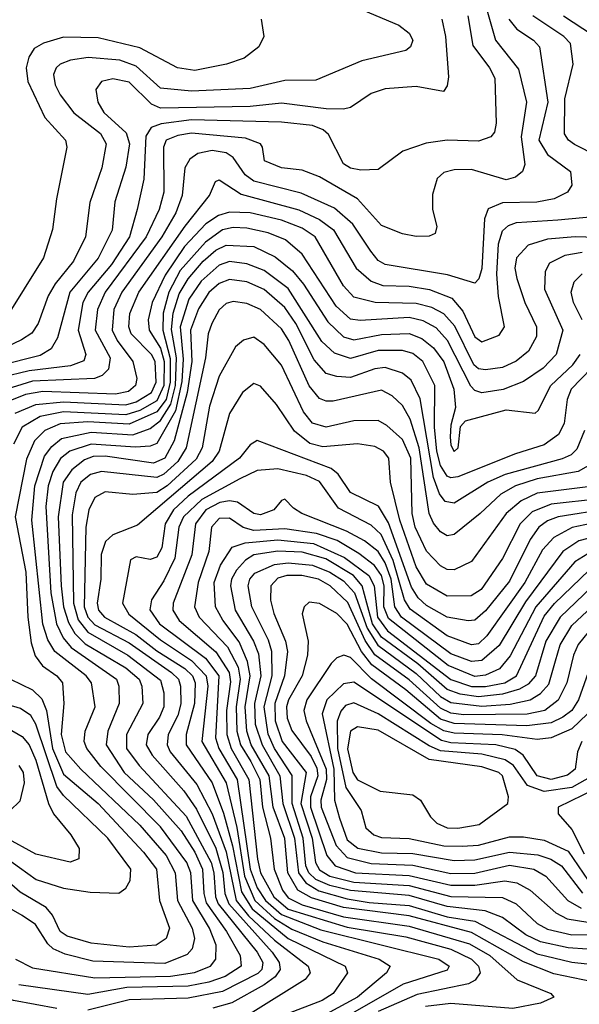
# Model space of a CAD drawing. Extents: x 997026 to 1115308, y 536381 to 619039.
# Tile 231 of 256: x 1027398 to 1029017, y 580094 to 582944. Entities that reach past the tile are written whole.
import ezdxf

# ---------------------------------------------------------------- set-up
doc = ezdxf.new("R2010")
doc.units = 0

msp = doc.modelspace()

# ---------------------------------------------------------------- linework, layer by layer
at = {"layer": '0CON20XD'}
for points in [[(1028745.8, 582985.8), (1028774.1, 582885), (1028841.1, 582801.1), (1028864.4, 582705), (1028849, 582605), (1028859, 582525), (1028852.7, 582505), (1028832.3, 582487.7), (1028805, 582480.3), (1028705, 582510.5), (1028655, 582509.7), (1028625, 582501.8), (1028606, 582484), (1028592.4, 582437.6), (1028591.8, 582395), (1028604.2, 582345), (1028600, 582325), (1028582.4, 582317.6), (1028545, 582316.4), (1028505, 582324), (1028445, 582347.9), (1028374.8, 582425), (1028265, 582489.6), (1028215, 582508.4), (1028155, 582515.3), (1028106, 582535), (1028100.8, 582575), (1028094.2, 582585), (1028051.5, 582601.5), (1027895, 582615.5), (1027855, 582609.1), (1027821.6, 582595), (1027813.7, 582575), (1027814.9, 582445), (1027801.4, 582395), (1027764, 582315), (1027645.6, 582155), (1027622.6, 582105), (1027616.5, 582045), (1027659.7, 581965), (1027655, 581932.7), (1027636.2, 581913.8), (1027614.3, 581905), (1027435, 581898.2), (1027345, 581870.2)], [(1028355, 582987.2), (1028495, 582927.9), (1028524.7, 582904.7), (1028535.3, 582885), (1028528.5, 582865), (1028515, 582854.7), (1028388, 582825)], [(1028694, 582955), (1028708.9, 582868.9), (1028757.1, 582805), (1028772.5, 582775), (1028776, 582644), (1028771.2, 582618.8), (1028760.8, 582605), (1028725, 582592.4), (1028635, 582595.2), (1028573.6, 582586.4), (1028506.7, 582563.3), (1028435, 582510.5), (1028385, 582508.4), (1028355, 582514), (1028335, 582526.9), (1028291.3, 582611.3), (1028275.5, 582625.5), (1028245, 582637.4), (1028155, 582647.8), (1027895, 582653.8), (1027807.5, 582642.5), (1027778.5, 582631.5), (1027763.3, 582606.7), (1027757.2, 582482.8), (1027737.5, 582395), (1027715.9, 582315), (1027663.2, 582235), (1027595.9, 582155), (1027580.9, 582125), (1027566.9, 582045), (1027588.9, 581975), (1027583.5, 581956.5), (1027545, 581941.8), (1027425, 581928), (1027345, 581908.4)], [(1029135.9, 582515), (1029002.6, 582582.6), (1028985.4, 582595.4), (1028973.9, 582613.9), (1028975.1, 582714.9), (1028999.1, 582815), (1028991.7, 582875), (1028971.6, 582895), (1028882.8, 582955)], [(1028971.4, 582955), (1029055, 582900.2)], [(1028619, 582945), (1028629.8, 582895), (1028638.5, 582778.5), (1028635, 582752.5), (1028624, 582736), (1028545, 582751), (1028455, 582743.4), (1028415, 582730.5), (1028355, 582689.5), (1028334.7, 582685.3), (1028284.4, 582685.6), (1028155, 582702.8), (1028065, 582692.3), (1027805, 582687.4), (1027779.2, 582699.2), (1027715, 582762.9), (1027667, 582773), (1027634.8, 582765.2), (1027617.9, 582742.1), (1027623.5, 582705), (1027641.7, 582675), (1027706.2, 582616.2), (1027715.4, 582585), (1027705, 582516.9), (1027673.2, 582416.8), (1027665.5, 582335), (1027625, 582253.9), (1027543.3, 582155), (1027507.2, 582022.8), (1027489.1, 581990.9), (1027457.6, 581972.4), (1027337.5, 581942.5)], [(1028813.2, 582945), (1028836.1, 582916.1), (1028884.5, 582884.5), (1028901.9, 582865), (1028925.4, 582705.4), (1028899.7, 582595), (1028925, 582553.8), (1028991.5, 582505), (1028995.5, 582465), (1028983.1, 582445), (1028944.2, 582425), (1028894.1, 582415.9), (1028795, 582413.8), (1028753.1, 582396.9), (1028742.2, 582367.8), (1028735, 582224.3), (1028726.1, 582193.9), (1028715, 582181.6), (1028635.4, 582205.4), (1028455.6, 582235), (1028435, 582246.8), (1028414, 582274), (1028362.1, 582352.1), (1028308.6, 582398.6), (1028212, 582442), (1028075, 582476.2), (1028050.3, 582495), (1028015.5, 582545.5), (1027995, 582558.9), (1027954.6, 582565.4), (1027913.6, 582556.4), (1027890.1, 582539.9), (1027875.9, 582515), (1027867.5, 582435), (1027849.2, 582385), (1027809.4, 582315), (1027693, 582155), (1027669.8, 582105), (1027665.1, 582045), (1027680.1, 582015), (1027725.5, 581955), (1027736.6, 581905), (1027733.3, 581885), (1027712.3, 581867.7), (1027675, 581860.3), (1027465, 581867.7), (1027415, 581859.5), (1027365, 581838.8)], [(1028096, 582945), (1028104.3, 582895), (1028089.4, 582865), (1028047.4, 582832.6), (1027996.2, 582815), (1027905, 582796.8), (1027854.3, 582805), (1027745, 582862.3), (1027625, 582891.5), (1027525, 582893), (1027466.4, 582876.4)], [(1027466.4, 582876.4), (1027439.9, 582860.1), (1027424.5, 582835.5), (1027417.1, 582805), (1027421.5, 582765), (1027470.6, 582660.6), (1027530, 582595), (1027534.6, 582575), (1027504, 582425), (1027493.1, 582336.9), (1027466.4, 582255), (1027355.3, 582075)], [(1028388, 582825), (1028255, 582769), (1028165, 582767.5), (1028065, 582744.9), (1027895, 582736.8), (1027805, 582746.2), (1027735, 582809.3), (1027687.2, 582827.2), (1027595.6, 582834.4), (1027545, 582826.7), (1027515, 582814.8), (1027503.8, 582805), (1027495.7, 582785), (1027500.6, 582755), (1027515, 582726.1), (1027554.4, 582674.4), (1027631.3, 582615), (1027647.7, 582585), (1027636, 582515), (1027600.4, 582415), (1027587.9, 582315), (1027553.3, 582245), (1027500.5, 582179.5), (1027480.5, 582145), (1027451.6, 582065), (1027432.9, 582037.1), (1027403.1, 582016.9), (1027267, 581953)], [(1027384.8, 581805), (1027445, 581830.3), (1027525, 581838.1), (1027705, 581829), (1027735, 581837.6), (1027779.1, 581865), (1027792.9, 581895), (1027789.9, 581955), (1027778.8, 581975), (1027720, 582035), (1027713.6, 582055), (1027716.7, 582093.3), (1027743, 582155), (1027876.2, 582346.2), (1027946.6, 582435), (1027964.6, 582475.4), (1027975, 582480), (1028039, 582439), (1028205, 582393.2), (1028265.4, 582365.4), (1028305.3, 582335.3), (1028371.3, 582225), (1028415, 582186.8), (1028448, 582175), (1028525, 582172.7), (1028583, 582163), (1028648, 582138), (1028680.1, 582100.1), (1028715, 582025.7), (1028735, 582012), (1028785, 582031.1), (1028800, 582055), (1028782.6, 582142.6), (1028777.8, 582207.8), (1028783.3, 582295), (1028795, 582332.5), (1028811.8, 582348.2), (1028835, 582356.7), (1028954.6, 582364.6), (1029068.8, 582375)], [(1029220.8, 582309.2), (1029005, 582315.4), (1028925, 582308.9), (1028868.8, 582291.2), (1028835.2, 582255), (1028830.4, 582225), (1028836.2, 582195), (1028859, 582125), (1028893.2, 582055), (1028892.8, 582027.2), (1028869.5, 581985), (1028834.6, 581955.4), (1028795, 581937.6), (1028745, 581930.8), (1028725, 581933.4), (1028711.9, 581945), (1028656.7, 582056.7), (1028625, 582092.9), (1028590.5, 582110.5), (1028545, 582122.8), (1028426.2, 582125), (1028365, 582140.7), (1028335, 582173.8), (1028252.8, 582315), (1028215, 582340.1), (1028155, 582363.5), (1028065, 582385.1), (1028005, 582386.6), (1027972.6, 582377.4), (1027936.7, 582353.3), (1027875, 582287.3), (1027819, 582205), (1027781.4, 582125), (1027769.2, 582075), (1027772.7, 582045), (1027805, 581993.4), (1027816.1, 581955), (1027815.2, 581884.8), (1027795, 581840.4), (1027745, 581812.4), (1027705, 581800.7), (1027525, 581808.7), (1027457.3, 581795), (1027405.5, 581765), (1027380.4, 581715)], [(1029025, 582270.3), (1028975, 582261.4), (1028930.6, 582239.4), (1028917.7, 582215), (1028915.7, 582164.3), (1028969, 582045), (1028949.8, 581975), (1028912.7, 581935), (1028855, 581897.2), (1028796.1, 581873.9), (1028735, 581863.9), (1028715, 581870.4), (1028703.1, 581883.1), (1028635.5, 582015.5), (1028602.4, 582052.4), (1028565, 582072.3), (1028525, 582081.8), (1028383.1, 582073.1), (1028355, 582077.4), (1028313.3, 582115), (1028215.1, 582265.1), (1028166.7, 582306.7), (1028117.2, 582327.2), (1028055, 582340.1), (1028015, 582342.1), (1027985, 582336), (1027935, 582299.9), (1027862.4, 582217.6), (1027829.4, 582155), (1027813, 582095), (1027812, 582045), (1027833.6, 581963.6), (1027833.1, 581895), (1027821.5, 581845), (1027795, 581809.2), (1027715, 581772.9), (1027595, 581779.8), (1027515, 581774.3), (1027471.1, 581755), (1027441.1, 581725), (1027417.7, 581672.3), (1027384.9, 581505), (1027416.1, 581345), (1027421.8, 581215), (1027430.7, 581140.7), (1027442.6, 581102.6), (1027464.2, 581074.2), (1027505.8, 581045), (1027521.9, 581025), (1027525.9, 580965), (1027517.7, 580875), (1027530.5, 580825), (1027574.5, 580775), (1027745, 580612.2), (1027822, 580525), (1027848.1, 580475), (1027854.1, 580395), (1027897.3, 580315), (1027903.5, 580285), (1027896.4, 580255), (1027882, 580238), (1027817.4, 580212.6), (1027609.5, 580219.5), (1027529.5, 580239.5), (1027495.1, 580255.1), (1027479.3, 580269.3), (1027443.3, 580325), (1027405, 580350.8), (1027355, 580380.2)], [(1027385.5, 580225), (1027435, 580200), (1027615, 580170.6), (1027834, 580176), (1027903.7, 580186.3), (1027950, 580205), (1027965.6, 580225), (1027966, 580265), (1027946.7, 580315), (1027898.4, 580395), (1027892.7, 580475), (1027881.8, 580505), (1027805, 580608.1), (1027632.2, 580782.2), (1027591.9, 580835), (1027584, 580855), (1027587.2, 580885), (1027616, 580955), (1027605.6, 581025), (1027590.2, 581045), (1027499.7, 581115), (1027479.4, 581149.4), (1027464.6, 581194.6), (1027433.5, 581495), (1027441.7, 581595), (1027469.3, 581680.7), (1027490.9, 581709.1), (1027518.5, 581731.5), (1027605, 581749.7), (1027725, 581742.3), (1027775, 581761), (1027805, 581784.1), (1027835, 581831.2), (1027848.6, 581885), (1027851.7, 581965), (1027837, 582047), (1027841.7, 582095), (1027859.6, 582150.4), (1027885, 582193.8), (1027928.4, 582245), (1027965, 582276.6), (1027995, 582291.7), (1028075, 582287.3), (1028137.4, 582257.4), (1028187.4, 582217.4), (1028218.8, 582178.8), (1028289, 582069), (1028335, 582025.8), (1028365, 582017), (1028445, 582032.8), (1028525, 582035.9), (1028561.5, 582021.5), (1028595, 581993.8), (1028625, 581953.7), (1028654.1, 581875), (1028658.9, 581821.1), (1028645, 581770), (1028643.4, 581736.6), (1028645, 581712.5), (1028655, 581694.5), (1028666.5, 581705), (1028673.3, 581766.7), (1028687.4, 581782.6), (1028804.8, 581814.8), (1028888.8, 581805), (1028897.6, 581812.4), (1028934.1, 581885), (1028998.2, 581945), (1029019.5, 581975)], [(1029081.4, 581965), (1028993.3, 581875), (1028981.4, 581845), (1028973.2, 581775), (1028956.6, 581743.4), (1028915, 581713), (1028832.5, 581687.5), (1028665, 581620.6), (1028645, 581617.5), (1028635, 581622.8), (1028615, 581654), (1028604.9, 581694.9), (1028598, 581765), (1028599.3, 581885), (1028564.1, 581955), (1028535, 581977.8), (1028505, 581986.9), (1028435, 581986.8), (1028355, 581963.8), (1028308.8, 581978.8), (1028272.3, 582012.3), (1028175, 582166.4), (1028105, 582217.6), (1028055, 582237.2), (1028005, 582244.1), (1027975, 582233.8), (1027923.2, 582186.8), (1027886.9, 582135), (1027862.1, 582055), (1027871, 581961), (1027866.7, 581896.7), (1027848.2, 581811.8), (1027795, 581716.9), (1027775, 581709.5), (1027733.2, 581706.8), (1027605, 581715.4), (1027542.6, 581695), (1027516.2, 581673.8), (1027494, 581636), (1027480.1, 581595), (1027473.2, 581535), (1027487.7, 581285), (1027504.3, 581195), (1027523.7, 581155), (1027546.8, 581126.8), (1027677.7, 581035), (1027684.8, 581015), (1027685.5, 580965), (1027652.5, 580885), (1027648.5, 580845), (1027700.6, 580765), (1027785, 580686.2), (1027865, 580596.4), (1027904.5, 580534.5), (1027926.3, 580485), (1027930.3, 580415), (1027937.7, 580387.7), (1027995.9, 580305), (1028035.8, 580235), (1028038.3, 580205), (1027992.4, 580175), (1027945, 580158.4), (1027885, 580147), (1027707.6, 580142.4), (1027595, 580122.3), (1027395, 580150.8)], [(1029025.5, 582075), (1028999.8, 582125), (1028993.3, 582155), (1029002.4, 582185), (1029025, 582208.4)], [(1029031.7, 581755), (1029009.2, 581700.8), (1028993.5, 581685), (1028967.4, 581672.6), (1028802.1, 581627.9), (1028751.8, 581605), (1028655, 581544.8), (1028629.1, 581549.1), (1028612.1, 581572.1), (1028595, 581618.6), (1028556.8, 581846.8), (1028530.8, 581900.8), (1028505, 581921.2), (1028455, 581937), (1028425, 581933.6), (1028355, 581908.5), (1028315, 581911), (1028285, 581920.4), (1028249.6, 581959.6), (1028196.4, 582065), (1028165, 582111.4), (1028105, 582162.8), (1028055.1, 582185.1), (1028005, 582191.7), (1027975, 582180.8), (1027945, 582154.1), (1027915, 582107), (1027891.9, 582045), (1027895.6, 581955), (1027882.8, 581865), (1027845.1, 581725), (1027817.9, 581675), (1027785, 581660.1), (1027645, 581680.4), (1027610.7, 581679.3), (1027585, 581670.5), (1027549, 581641), (1027523.6, 581605), (1027509.4, 581505), (1027517.7, 581305), (1027525.1, 581244.9), (1027538.9, 581198.9), (1027557.6, 581167.6), (1027587.6, 581137.6), (1027705, 581068.2), (1027743.6, 581035), (1027751.3, 581015), (1027754.1, 580965), (1027706.9, 580875), (1027706.9, 580835), (1027743.9, 580785), (1027879.1, 580639.1), (1027952.1, 580505), (1027960, 580475), (1027964.3, 580405), (1027972.3, 580385), (1028085.1, 580245), (1028101.5, 580215), (1028098.6, 580195), (1028087, 580183), (1027985, 580131), (1027885, 580111.6), (1027715, 580107.5), (1027595, 580076.9)], [(1029064.9, 581665.1), (1029013.5, 581636.5), (1028895, 581615.3), (1028832.5, 581595), (1028789.8, 581570.2), (1028729.8, 581515), (1028655, 581454.2), (1028635, 581450.3), (1028615, 581461.9), (1028595, 581486.5), (1028582.2, 581515), (1028553.5, 581705), (1028527.3, 581787.3), (1028505, 581827.5), (1028475.6, 581855.6), (1028445, 581871.6), (1028305, 581840.2), (1028285, 581839.4), (1028265, 581847.4), (1028235, 581883.8), (1028176.1, 582015), (1028155, 582049.4), (1028095, 582104.8), (1028055, 582122.9), (1028015, 582128.3), (1027995, 582122.6), (1027975, 582103.9), (1027953.3, 582065), (1027942.8, 582035), (1027935.9, 581965), (1027879.1, 581705), (1027855.1, 581665), (1027815, 581628.9), (1027795, 581618.9), (1027635, 581636), (1027602.3, 581627.7), (1027574.9, 581605), (1027560.2, 581575), (1027549.5, 581510.5), (1027553.7, 581255), (1027567, 581207), (1027595, 581170.8), (1027710.9, 581105), (1027805, 581032.7), (1027815, 580996), (1027815.1, 580955), (1027802.8, 580925), (1027768.4, 580875), (1027764.2, 580845), (1027781.2, 580815), (1027872.3, 580712.3), (1027909, 580659), (1027965, 580546.2), (1027985.8, 580475.8), (1027991.4, 580415), (1028002.7, 580385), (1028128, 580245), (1028148.2, 580215), (1028151.1, 580195), (1028136.6, 580173.4), (1028105, 580150.3), (1028011.4, 580098.6), (1027956.6, 580083.4)], [(1029065, 581594.9), (1028895, 581573.3), (1028848.7, 581551.3), (1028805, 581515.2), (1028705, 581375.9), (1028655, 581351.4), (1028635, 581353), (1028615, 581363.4), (1028575, 581405.7), (1028541.9, 581475), (1028533.6, 581515), (1028529.6, 581675), (1028505, 581728.5), (1028459.6, 581769.6), (1028435, 581783.5), (1028365, 581782.5), (1028285, 581764.6), (1028245, 581776.3), (1028218.8, 581808.8), (1028155, 581944.1), (1028105, 582003.5), (1028075, 582025.3), (1028045, 582016.8), (1028022.5, 581997.5), (1027975, 581912.5), (1027947.2, 581825), (1027926.1, 581705), (1027908.5, 581671.5), (1027825, 581594.9), (1027795, 581575.6), (1027725, 581569.5), (1027645, 581577.5), (1027615, 581561.1), (1027597.8, 581525), (1027589.3, 581475), (1027584.2, 581245), (1027594.6, 581215), (1027615, 581192.1), (1027715, 581140.3), (1027837.3, 581055), (1027857.4, 581035), (1027863.6, 581015), (1027864.3, 580964.3), (1027855, 580930), (1027827.8, 580875), (1027824.3, 580845), (1027833.7, 580825), (1027910.5, 580730.5), (1027955.2, 580645.2), (1027995.2, 580535.2), (1028024.4, 580395)], [(1029075, 581557.6), (1028935, 581541.3), (1028880.3, 581519.7), (1028845.4, 581485), (1028795, 581384.1), (1028733.1, 581295), (1028703.6, 581276.4), (1028635, 581275.2), (1028575, 581310.5), (1028545, 581360.7), (1028497.7, 581495), (1028470.9, 581605), (1028465.7, 581675), (1028450, 581695), (1028425, 581708.3), (1028375, 581716.2), (1028275, 581708), (1028237.6, 581717.6), (1028192.8, 581752.8), (1028140.6, 581830.6), (1028095, 581883.2), (1028075, 581891.2), (1028042.5, 581865), (1028005, 581804.5), (1027975.2, 581695), (1027954.9, 581665), (1027738.6, 581481.4), (1027667, 581453), (1027646, 581434), (1027633.8, 581396.2), (1027632.3, 581325), (1027621.7, 581255), (1027625.7, 581235), (1027643.2, 581215), (1027734.3, 581164.3), (1027795, 581116.9), (1027875.9, 581065.9), (1027897.4, 581045), (1027905.1, 581025), (1027903.8, 580965), (1027879.9, 580875), (1027879.9, 580845), (1027955, 580734.8), (1027987.8, 580647.8), (1028013.2, 580553.2), (1028039.5, 580419.5), (1028070.5, 580370.5), (1028175, 580284.7), (1028339.7, 580205), (1028345.8, 580185), (1028304.3, 580125), (1028272.5, 580105), (1028165, 580063.6)], [(1029101.5, 581528.5), (1028955.3, 581504.7), (1028925, 581493.2), (1028899.5, 581475), (1028875, 581439.5), (1028815, 581318.4), (1028745, 581232.6), (1028715, 581205.6), (1028695, 581204.1), (1028635, 581214.3), (1028575, 581248.2), (1028550.9, 581270.9), (1028531.4, 581301.4), (1028465, 581488), (1028435.7, 581535.7), (1028355, 581575.2), (1028318.8, 581628.8), (1028299.3, 581645), (1028085, 581726.1), (1028065, 581713.8), (1028033.9, 581675), (1027884.9, 581565.1), (1027842.4, 581525), (1027818.7, 581485), (1027809.6, 581415), (1027795, 581388.1), (1027775, 581381.8), (1027735, 581389.5), (1027718.9, 581381.1), (1027695.2, 581255), (1027713.7, 581223.7), (1027805, 581149.1), (1027895, 581089.2), (1027937.5, 581045), (1027942.2, 581015), (1027925.1, 580855), (1027995, 580735.3), (1028025.8, 580605.8), (1028048.3, 580465), (1028078.3, 580395), (1028135, 580342.3), (1028185, 580311.3), (1028275.1, 580274.9), (1028438.2, 580225), (1028469.3, 580205), (1028459.2, 580185), (1028375.5, 580115), (1028284.6, 580065.4)], [(1029160.6, 581509.4), (1028995.8, 581474.2), (1028942.8, 581445), (1028910.7, 581409.3), (1028859.6, 581315), (1028749, 581161), (1028725, 581137.5), (1028705, 581134.9), (1028635, 581160.9), (1028527.4, 581237.4), (1028511.4, 581265), (1028478.8, 581378.8), (1028443.7, 581453.7), (1028415, 581481.4), (1028320.2, 581530.2), (1028265, 581607.7), (1028227.5, 581625), (1028145, 581643.8), (1028085, 581638.9), (1028034.7, 581615), (1027925, 581555.7), (1027871.6, 581505), (1027858.7, 581475), (1027846.9, 581385), (1027815, 581319.8), (1027778.8, 581265), (1027774.4, 581235.6), (1027802.7, 581195), (1027935.6, 581095.6), (1027974.4, 581045), (1027964.3, 580865), (1027974.3, 580835), (1028027.1, 580745), (1028064.2, 580485), (1028085, 580430.9), (1028108.9, 580395), (1028155, 580354.3), (1028269.3, 580309.3), (1028610.8, 580225), (1028640, 580205), (1028635, 580193.2), (1028507.3, 580152.7), (1028227.3, 579992.7)], [(1029175, 581477.2), (1029015, 581435.6), (1028969, 581405), (1028861.2, 581258.8), (1028785, 581132.6), (1028735, 581088.9), (1028705, 581086.4), (1028645, 581109), (1028502.9, 581215), (1028483.5, 581245), (1028472.9, 581325), (1028455, 581371.6), (1028434.5, 581404.5), (1028395.7, 581435.7), (1028343.8, 581463.8), (1028214.4, 581515), (1028189.8, 581529.8), (1028165, 581556.2), (1028155, 581552.5), (1028132.9, 581525), (1028095, 581511.2), (1028075, 581514.4), (1028028, 581548), (1028005, 581551.7), (1027976.7, 581546.7), (1027936.8, 581525), (1027906.7, 581485), (1027896, 581395), (1027841.7, 581255), (1027840.5, 581235), (1027859.2, 581205), (1027965, 581114.4), (1028004, 581055), (1028007.6, 581027.6), (1027996.2, 580945), (1027997.6, 580875), (1028010, 580835), (1028060.6, 580745), (1028085.7, 580514.3), (1028094.4, 580475), (1028133.3, 580405), (1028175, 580369.9), (1028345, 580317.2), (1028515, 580289), (1028645, 580253.9), (1028705, 580224.5), (1028724.8, 580205), (1028729.6, 580185), (1028715.8, 580164.2), (1028696.1, 580153.9), (1028547.5, 580122.5), (1028435, 580073.4)], [(1029066.7, 581413.3), (1029003.5, 581375), (1028891.2, 581245), (1028817.2, 581102.8), (1028786, 581065), (1028745, 581046.4), (1028715, 581043), (1028637.6, 581075), (1028465, 581210.9), (1028450.9, 581245), (1028451.9, 581305), (1028444.9, 581334.9), (1028424.6, 581364.6), (1028379.4, 581399.4), (1028316.1, 581436.1), (1028256.9, 581456.9), (1028165, 581470.5), (1028075, 581465.3), (1028044.3, 581474.3), (1028005, 581501.4), (1027975, 581500.6), (1027952.4, 581475), (1027945.1, 581405), (1027914.7, 581315), (1027903.9, 581245), (1027917.2, 581215), (1027999.1, 581129.1), (1028029.5, 581069.5), (1028036.1, 581035), (1028023.8, 580955), (1028025.9, 580885), (1028036.8, 580845), (1028067, 580797), (1028092.3, 580745), (1028100, 580665), (1028123.7, 580575), (1028134.2, 580485), (1028158.6, 580425), (1028175, 580402.2), (1028215, 580381.9), (1028335, 580347.2), (1028525, 580320.5), (1028698.9, 580268.9), (1028757.9, 580235), (1028837.3, 580165), (1028934.3, 580125), (1028942.9, 580115), (1028905, 580097.3), (1028825, 580082.1), (1028645, 580096.7), (1028571.8, 580088.2)], [(1029055, 580159.4), (1028942.8, 580182.8), (1028855, 580216.8), (1028705, 580302.1), (1028525, 580350.7), (1028335, 580374.4), (1028241.9, 580401.9), (1028202.5, 580425), (1028174.1, 580475), (1028165, 580573.8), (1028131.6, 580665), (1028120.1, 580755), (1028068, 580845), (1028054.8, 580884.8), (1028049.9, 580955), (1028064.8, 581045), (1028056.7, 581086.7), (1028033.1, 581143.1), (1027985.9, 581205.9), (1027964, 581245), (1027960.1, 581315), (1027978.8, 581365), (1028012.7, 581417.3), (1028050.5, 581429.5), (1028145, 581438.3), (1028247.9, 581427.9), (1028337.3, 581387.3), (1028408, 581335), (1028422.9, 581305), (1028432.6, 581215), (1028461.9, 581175), (1028645, 581034.2), (1028705, 581013.6), (1028745, 581013.6), (1028801.1, 581025), (1028835.1, 581045), (1028915, 581217.7), (1028945.5, 581254.5), (1029045, 581350.4)], [(1029075, 581323.8), (1028961.6, 581215), (1028919.8, 581145), (1028890.1, 581045), (1028869.1, 581020.9), (1028844, 581006), (1028795, 580991.6), (1028725, 580984.1), (1028671.7, 580991.7), (1028635, 581005.4), (1028549.7, 581079.7), (1028445, 581156.4), (1028418.8, 581195), (1028402, 581255), (1028388.8, 581305), (1028364, 581335), (1028283.1, 581383.1), (1028215, 581402.5), (1028145, 581406.1), (1028074.8, 581395), (1028050.7, 581379.3), (1028025, 581351), (1028010.6, 581325), (1028007.6, 581305), (1028021.5, 581235), (1028074.7, 581145), (1028088.3, 581108.3), (1028095.7, 581045), (1028077.6, 580965), (1028079.5, 580905), (1028099, 580845), (1028150.3, 580755), (1028159, 580675), (1028192.8, 580575), (1028204.1, 580475), (1028225.4, 580445.4), (1028262.9, 580422.9), (1028345, 580399.3), (1028409, 580389), (1028525, 580380.1), (1028635, 580347.3), (1028715, 580334.7), (1028895, 580240.3), (1028995, 580216.6), (1029075, 580207.9)], [(1029095, 580250), (1028985, 580258), (1028905, 580274.7), (1028862.6, 580295), (1028795, 580345.5), (1028744.8, 580364.8), (1028635, 580377.2), (1028525, 580409.4), (1028355, 580423.5), (1028295, 580438.4), (1028255, 580455.8), (1028234.4, 580474.4), (1028225.6, 580495), (1028218.2, 580575), (1028186.1, 580675), (1028186, 580756), (1028135.1, 580835), (1028116.4, 580876.4), (1028105.1, 580954.9), (1028128.4, 581045), (1028127.6, 581115), (1028117.9, 581147.9), (1028069.2, 581245), (1028058.6, 581305), (1028064, 581325), (1028078.3, 581341.7), (1028135, 581366.7), (1028175, 581371.6), (1028245, 581365.1), (1028295, 581345.1), (1028335, 581319.4), (1028366.5, 581285), (1028403, 581183), (1028433.6, 581133.6), (1028545, 581051.3), (1028615, 580984.7), (1028645, 580967.6), (1028735, 580957.2), (1028817.1, 580962.9), (1028875, 580975.1), (1028905, 580993.5), (1028928.9, 581021.1), (1028948.2, 581088.2), (1028961.5, 581135), (1028995, 581190.9), (1029128.4, 581315)], [(1029058.9, 581191.1), (1029014, 581136), (1029000.3, 581105), (1028980.6, 581025), (1028955.6, 580974.4), (1028917.4, 580945), (1028866, 580934), (1028682.4, 580932.4), (1028645, 580937.3), (1028615, 580951.1), (1028525, 581033.7), (1028425.7, 581105.7), (1028397, 581147), (1028347.5, 581257.5), (1028295.8, 581305), (1028262.7, 581325), (1028214.5, 581335.5), (1028170.8, 581335), (1028145, 581327.4), (1028124.1, 581305), (1028123.5, 581263.5), (1028132.9, 581225), (1028167.1, 581145), (1028172.6, 581115), (1028163.9, 581045), (1028136.2, 580965), (1028137.3, 580915), (1028157.3, 580855), (1028226.5, 580765), (1028211.6, 580675), (1028244, 580575), (1028253.6, 580505), (1028265, 580483.4), (1028295.2, 580465.2), (1028365, 580448), (1028525, 580438.3), (1028645, 580406.4), (1028795, 580403.3), (1028834.3, 580385), (1028895, 580328.3), (1028925, 580311.5), (1028995, 580295.7), (1029074.2, 580295.8)], [(1029065, 581116.8), (1029014.1, 580975), (1028995.1, 580945), (1028969.4, 580925), (1028935, 580909.2), (1028865, 580900.6), (1028655, 580907), (1028615, 580919.9), (1028515, 581004.1), (1028416.5, 581076.5), (1028386.6, 581115), (1028345, 581194.3), (1028315.7, 581225), (1028265, 581254.7), (1028235, 581257.7), (1028220.4, 581245), (1028215.3, 581224.7), (1028232.2, 581145), (1028230.8, 581105), (1028215.2, 581045), (1028175.1, 580975), (1028169.6, 580955), (1028172.1, 580922.1), (1028185, 580886.3), (1028241.2, 580811.2), (1028257.6, 580777.6), (1028260.4, 580755), (1028239.5, 580695), (1028238.8, 580665), (1028286.2, 580525), (1028310.2, 580495), (1028369.1, 580475), (1028525, 580467.2), (1028645, 580439.3), (1028715, 580439.1), (1028801.6, 580451.6), (1028835.8, 580445.8), (1028874.3, 580424.3), (1028948.8, 580358.8), (1028981.9, 580341.9), (1029041.5, 580331.5)], [(1029041, 580935), (1028995, 580891.3), (1028935, 580865.1), (1028895, 580860.4), (1028794, 580874), (1028655, 580879.2), (1028625, 580885.4), (1028586.9, 580906.9), (1028415.8, 581035.8), (1028355, 581097.8), (1028335.7, 581104.3), (1028315, 581096.9), (1028299.4, 581080.6), (1028228.7, 580975), (1028220.1, 580945), (1028226.8, 580915), (1028284.6, 580775), (1028285.5, 580745), (1028268.7, 580685), (1028269.9, 580665), (1028313.8, 580553.8), (1028345, 580518.9), (1028415, 580501.6), (1028535, 580497.1), (1028645, 580472.8), (1028715, 580474), (1028815, 580496.5), (1028885.1, 580485.1), (1028919.6, 580465), (1028983.3, 580395), (1029022.1, 580372.1)], [(1027371.5, 581035), (1027435, 581004.8), (1027461.7, 580978.3), (1027475.6, 580945), (1027492.8, 580835), (1027525, 580760.5), (1027625.2, 580675), (1027755.8, 580535), (1027793.9, 580485), (1027801.9, 580395), (1027831.6, 580315), (1027821.9, 580285), (1027792.9, 580265), (1027715, 580259.6), (1027605, 580270.7), (1027535, 580291), (1027515, 580305.2), (1027492.5, 580352.5), (1027474.6, 580374.6), (1027399, 580419), (1027325, 580483.2)], [(1029024.2, 580855), (1029012, 580825), (1029005, 580774.7), (1028982.9, 580757.1), (1028935, 580745.3), (1028894.8, 580755), (1028854.9, 580814.9), (1028831.5, 580831.5), (1028775.2, 580845.2), (1028645, 580851.3), (1028618.2, 580858.2), (1028365, 581026.1), (1028335, 581022.2), (1028286.9, 580975), (1028273.4, 580935), (1028306.9, 580775), (1028308.8, 580685), (1028323.2, 580633.2), (1028345, 580570.2), (1028375.8, 580545.8), (1028445, 580532.8), (1028535, 580531.1), (1028655, 580510.3), (1028715, 580512.7), (1028815, 580534.7), (1028896.7, 580526.7), (1028934.4, 580514.4), (1028965.6, 580495), (1029026.2, 580416.2)], [(1027349.5, 580525), (1027445.4, 580455), (1027525, 580430.7), (1027601.7, 580418.3), (1027685, 580416.2), (1027705, 580430), (1027717.4, 580452.6), (1027719, 580485), (1027652.6, 580575), (1027525, 580698.6), (1027505, 580724.8), (1027445, 580904.7), (1027430, 580930), (1027400.3, 580950.3), (1027291.9, 580981.9)], [(1029055.1, 580755), (1028995, 580722), (1028915, 580710.4), (1028867.4, 580727.4), (1028826.1, 580785), (1028802, 580802), (1028735, 580817.7), (1028615, 580828), (1028582.5, 580842.5), (1028435, 580935.1), (1028365, 580966.7), (1028340.7, 580959.3), (1028326.9, 580943.1), (1028316.6, 580913.4), (1028317.2, 580835), (1028341.6, 580721.6), (1028385.3, 580655), (1028399.3, 580605), (1028422.3, 580585), (1028445, 580577), (1028525, 580574), (1028625, 580553.2), (1028677.9, 580552.1), (1028725, 580555.1), (1028815, 580578.5), (1028855, 580578.9), (1028915, 580568.9), (1028985, 580537.4), (1029042.1, 580452.1)], [(1028665, 580604.2), (1028727.3, 580615), (1028810.5, 580675), (1028812, 580695), (1028795, 580755.6), (1028784.1, 580765), (1028735, 580781.3), (1028582.7, 580802.7), (1028435, 580887.2), (1028375, 580897.7), (1028355, 580885.2), (1028346.5, 580833.5), (1028361.6, 580765), (1028375, 580743.9), (1028440.9, 580710.9), (1028535, 580700.3), (1028557.4, 580685), (1028586.7, 580636.7), (1028605, 580618.4), (1028635, 580605.2), (1028665, 580604.2)], [(1027363.7, 580893.7), (1027405, 580869.4), (1027425, 580845.2), (1027445, 580801), (1027481.1, 580675), (1027495.7, 580645.7), (1027546, 580585), (1027569.5, 580545), (1027568.8, 580515), (1027544.4, 580505.6), (1027445, 580529.2), (1027356.8, 580576.8)], [(1027395.7, 580785), (1027407.9, 580765), (1027410.9, 580735), (1027398.2, 580681.8), (1027370, 580655)], [(1029063, 580717), (1028955.5, 580665), (1028955.5, 580645), (1028995, 580600), (1029030.6, 580529.4)], [(1028024.4, 580395), (1028060, 580350), (1028135, 580279.7), (1028232.7, 580205), (1028238.1, 580185), (1028224.2, 580165.8), (1028065, 580066.3)], [(1027505, 580081.8), (1027380, 580105), (1027316.5, 580125), (1027288.3, 580148.3), (1027269.9, 580195), (1027260.8, 580285), (1027240.2, 580320.2), (1027175, 580346.1), (1027115, 580348.5), (1026975, 580347.4), (1026891.4, 580338.6), (1026844.6, 580325.4), (1026783.7, 580296.3), (1026751.4, 580268.6), (1026725.1, 580224.9), (1026675, 580049.5)]]:
    msp.add_lwpolyline(points, dxfattribs=at)

doc.saveas('drawing.dxf')
